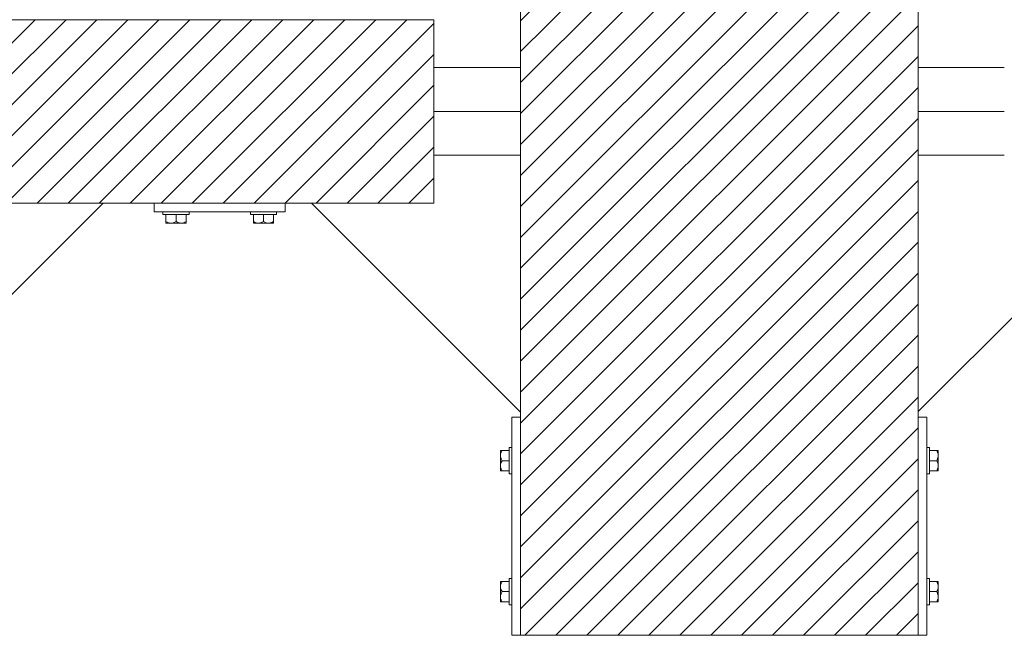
# Model space of a CAD drawing. Header units: millimetres. Extents: x 53746 to 116821, y -810352 to -765802.
# Tile 134 of 256: x 70980 to 72106, y -777202 to -776497. Entities that reach past the tile are written whole.
import ezdxf

# ---------------------------------------------------------------- set-up
doc = ezdxf.new("R2010")
doc.units = ezdxf.units.MM
doc.header["$MEASUREMENT"] = 0
for name, color, linetype, lineweight in [('Main Cradle Rails', 7, 'Continuous', 0), ('Side Cradle Blocks', 7, 'Continuous', 0), ('Side Cradle Hydraulic Arm Support', 7, 'Continuous', 0), ('Side Cradle Stbd', 7, 'Continuous', 0)]:
    doc.layers.add(name, color=color, linetype=linetype, lineweight=lineweight)

# ---------------------------------------------------------------- blocks, each defined once
blk = doc.blocks.new('*U71')
at = {"layer": 'Side Cradle Hydraulic Arm Support', "color": 7, "linetype": 'Continuous', "lineweight": 0, "flags": 128}
blk.add_lwpolyline([(248.5109333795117, 1409.465325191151), (225.01096945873, 1409.465325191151), (225.01096945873, 1109.465325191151), (275.01096945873, 1109.465325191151), (520.0109333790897, 1354.465289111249)], dxfattribs=at)
blk = doc.blocks.new('*U57')
at = {"linetype": 'Continuous', "lineweight": 0}
h = blk.add_hatch(dxfattribs=at)
h.set_pattern_fill('HATCH', color=30, style=0, pattern_type=2)
h.set_pattern_definition([(45, (-13510.954506, 11486.077305), (-17.71895608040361, 17.71895608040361), [])])
h.paths.add_polyline_path([(-13275.35201964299, 11130.74546686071), (-13275.35201082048, 11424.17921985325), (-13275.35200930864, 11474.4623253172), (-13275.35200779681, 11524.74543078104), (-13275.35199897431, 11818.17918377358), (-13275.35199878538, 11824.4623253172), (-13275.35199126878, 12074.4623253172), (-13281.91823827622, 12074.4623253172), (-13381.91823827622, 12074.4623253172), (-13406.64426368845, 12074.4623253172), (-13411.2576560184, 12074.4623253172), (-13418.41824075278, 12074.4623253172), (-13438.41824075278, 12074.4623253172), (-13568.41826516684, 12074.4623253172), (-13588.41826516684, 12074.4623253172), (-13624.35202734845, 12074.4623253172), (-13724.35202734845, 12074.4623253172), (-13730.35206342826, 12074.4623253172), (-13730.35206342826, 11824.4623253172), (-13730.35206342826, 11818.74539470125), (-13730.35206342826, 11524.74543078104), (-13730.35206342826, 11474.4623253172), (-13730.35206342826, 11424.17921985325), (-13730.35206342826, 11130.17925593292), (-13730.35206342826, 11124.4623253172), (-13730.35206342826, 10874.4623253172), (-13724.35202734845, 10874.4623253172), (-13624.35202734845, 10874.4623253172), (-13588.41826516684, 10874.4623253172), (-13568.41826516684, 10874.4623253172), (-13438.41824075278, 10874.4623253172), (-13418.41824075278, 10874.4623253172), (-13411.2576560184, 10874.4623253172), (-13406.64426368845, 10874.4623253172), (-13381.91823827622, 10874.4623253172), (-13281.91823827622, 10874.4623253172), (-13275.35202734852, 10874.4623253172), (-13275.35201983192, 11124.4623253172)])
h = blk.add_hatch(dxfattribs=at)
h.set_pattern_fill('HATCH', color=30, style=0, pattern_type=2)
h.set_pattern_definition([(45, (-14223.345612, 11472.176736), (-17.71895608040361, 17.71895608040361), [])])
h.paths.add_polyline_path([(-14479.49358007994, 11579.4623253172), (-14479.49358007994, 11574.4623253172), (-14479.49358007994, 11474.4623253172), (-14479.49358007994, 11424.4623253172), (-14479.49358007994, 11369.4623253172), (-14449.49358007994, 11369.4623253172), (-14324.49358007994, 11369.4623253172), (-14207.99361616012, 11369.4623253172), (-14149.49358007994, 11369.4623253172), (-13999.49358007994, 11369.4623253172), (-13969.63509673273, 11369.4623253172), (-13829.49358007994, 11369.4623253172), (-13829.49358007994, 11424.17921985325), (-13829.49358007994, 11474.4623253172), (-13829.49358007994, 11524.74543078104), (-13829.49358007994, 11579.4623253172), (-13969.63509673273, 11579.4623253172), (-13999.49358007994, 11579.4623253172), (-14149.49358007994, 11579.4623253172), (-14158.460389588, 11579.4623253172), (-14178.46038958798, 11579.4623253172), (-14188.46038958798, 11579.4623253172), (-14318.46038958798, 11579.4623253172), (-14324.49358007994, 11579.4623253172), (-14449.49358007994, 11579.4623253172)])
at = {"color": 30, "linetype": 'Continuous', "lineweight": 0, "flags": 128}
for points in [[(-13730.35206342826, 11818.74539470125), (-13730.35206342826, 11524.74543078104), (-13730.35206342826, 11474.4623253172), (-13730.35206342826, 11424.17921985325), (-13730.35206342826, 11130.17925593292), (-13730.35206342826, 11124.4623253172), (-13730.35206342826, 10874.4623253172), (-13724.35202734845, 10874.4623253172), (-13624.35202734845, 10874.4623253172), (-13588.41826516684, 10874.4623253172), (-13568.41826516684, 10874.4623253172), (-13438.41824075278, 10874.4623253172), (-13418.41824075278, 10874.4623253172), (-13411.2576560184, 10874.4623253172), (-13406.64426368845, 10874.4623253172), (-13381.91823827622, 10874.4623253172), (-13281.91823827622, 10874.4623253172), (-13275.35202734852, 10874.4623253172), (-13275.35201983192, 11124.4623253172), (-13275.35201964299, 11130.74546686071), (-13275.35201964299, 11130.74546686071), (-13275.35201082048, 11424.17921985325), (-13275.35200930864, 11474.4623253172), (-13275.35200779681, 11524.74543078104), (-13275.35199897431, 11818.17918377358)], [(-14324.49358007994, 11369.4623253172), (-14207.99361616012, 11369.4623253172), (-14149.49358007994, 11369.4623253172), (-13999.49358007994, 11369.4623253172), (-13969.63509673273, 11369.4623253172), (-13829.49358007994, 11369.4623253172), (-13829.49358007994, 11424.17921985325), (-13829.49358007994, 11474.4623253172), (-13829.49358007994, 11524.74543078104), (-13829.49358007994, 11579.4623253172), (-13969.63509673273, 11579.4623253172), (-13999.49358007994, 11579.4623253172), (-14149.49358007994, 11579.4623253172), (-14158.460389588, 11579.4623253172), (-14178.46038958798, 11579.4623253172), (-14188.46038958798, 11579.4623253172), (-14318.46038958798, 11579.4623253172)]]:
    blk.add_lwpolyline(points, dxfattribs=at)
at = {"layer": 'Side Cradle Blocks', "color": 7, "linetype": 'Continuous', "lineweight": 0}
for p, q in [((-13730.35202734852, 10874.4623253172), (-13730.35202734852, 12074.4623253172)), ((-13275.35202734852, 12074.4623253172), (-13275.35202734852, 10874.4623253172)), ((-13829.49358007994, 11579.4623253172), (-14479.49358007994, 11579.4623253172)), ((-13829.49358007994, 11369.4623253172), (-13829.49358007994, 11579.4623253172)), ((-14479.49358007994, 11369.4623253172), (-13829.49358007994, 11369.4623253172)), ((-14149.49358007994, 11359.4623253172), (-14149.49358007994, 11369.4622892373)), ((-13999.49358007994, 11369.4622892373), (-13999.49358007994, 11359.4623253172)), ((-13999.49358007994, 11359.4623253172), (-14149.49358007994, 11359.4623253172)), ((-14136.07666985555, 11348.25423554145), (-14136.07666985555, 11356.4622892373)), ((-14136.07666985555, 11347.24546893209), (-14136.07666985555, 11348.25423554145)), ((-14133.94032114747, 11347.27085111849), (-14136.07666985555, 11348.25423554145)), ((-14135.49463354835, 11346.4626861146), (-14135.38654642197, 11346.46232581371)), ((-14135.38634839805, 11346.46232539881), (-14135.16986796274, 11346.4626861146)), ((-14130.28512496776, 11346.4623253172), (-14133.35112843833, 11346.4623253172)), ((-14133.22774734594, 11346.4626861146), (-14133.35093920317, 11346.46232587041)), ((-14130.28427536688, 11346.46232542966), (-14127.56074738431, 11346.4626861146)), ((-14124.49358007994, 11348.25423554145), (-14126.65162316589, 11347.21245060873)), ((-14118.75332859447, 11356.4623253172), (-14124.49358007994, 11356.4623253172)), ((-14124.49358007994, 11348.25423554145), (-14124.49358007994, 11356.46228460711)), ((-14122.35723137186, 11347.27085111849), (-14124.49358007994, 11348.25423554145)), ((-14118.70203519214, 11346.4623253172), (-14122.4583110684, 11346.4623253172)), ((-14121.42641277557, 11346.4626861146), (-14118.7024629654, 11346.46232537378)), ((-14112.91049030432, 11348.25423554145), (-14115.0685333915, 11347.21245060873)), ((-14112.91049030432, 11346.4623253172), (-14113.60076271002, 11346.4623253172)), ((-14113.49252661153, 11346.4626861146), (-14113.60065211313, 11346.46232568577)), ((-14112.91049030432, 11356.4622892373), (-14112.91049030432, 11348.25423554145)), ((-14112.91049030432, 11346.70312030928), (-14112.91049030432, 11346.4623253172)), ((-14036.07666985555, 11356.4622892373), (-14036.07666985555, 11348.25423554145)), ((-14036.07666985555, 11348.25423554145), (-14033.91862676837, 11347.21245060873)), ((-14036.07666985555, 11346.70312030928), (-14036.07666985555, 11346.4623253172)), ((-14036.07666985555, 11346.4623253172), (-14035.38639744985, 11346.4623253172)), ((-14035.38650804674, 11346.46232568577), (-14035.49463354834, 11346.4626861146)), ((-14030.28512496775, 11346.4623253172), (-14026.52884909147, 11346.4623253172)), ((-14030.28469719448, 11346.46232537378), (-14027.5607473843, 11346.4626861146)), ((-14030.23383156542, 11356.4623253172), (-14024.49358007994, 11356.4623253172)), ((-14026.62992878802, 11347.27085111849), (-14024.49358007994, 11348.25423554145)), ((-14024.49358007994, 11348.25423554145), (-14024.49358007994, 11356.46228460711)), ((-14024.49358007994, 11348.25423554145), (-14022.335536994, 11347.21245060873)), ((-14021.42641277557, 11346.4626861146), (-14018.70288479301, 11346.46232542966)), ((-14018.70203519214, 11346.4623253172), (-14015.63603172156, 11346.4623253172)), ((-14015.63622095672, 11346.46232587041), (-14015.75941281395, 11346.4626861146)), ((-14015.04683901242, 11347.27085111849), (-14012.91049030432, 11348.25423554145)), ((-14013.81729219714, 11346.4626861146), (-14013.60081176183, 11346.46232539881)), ((-14013.49252661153, 11346.4626861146), (-14013.60061373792, 11346.46232581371)), ((-14012.91049030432, 11348.25423554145), (-14012.91049030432, 11356.4622892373)), ((-14012.91049030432, 11347.24546893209), (-14012.91049030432, 11348.25423554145)), ((-13740.35202734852, 10874.4623253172), (-13740.35202734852, 11124.4623253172)), ((-13740.35202734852, 11124.4623253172), (-13730.35206342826, 11124.4623253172)), ((-13265.35202734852, 11124.4623253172), (-13275.35199126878, 11124.4623253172)), ((-13265.35202734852, 10874.4623253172), (-13265.35202734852, 11124.4623253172)), ((-13753.35166655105, 11085.46337878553), (-13753.35202685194, 11085.35529165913)), ((-13753.35202726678, 11085.35509363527), (-13753.35166655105, 11085.13861319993)), ((-13753.35202734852, 11080.25387020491), (-13753.35202734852, 11083.31987367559)), ((-13753.35166655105, 11083.19649258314), (-13753.35202679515, 11083.31968444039)), ((-13753.352027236, 11080.25302060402), (-13753.35166655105, 11077.52949262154)), ((-13751.56011712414, 11074.4623253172), (-13752.60190205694, 11076.62036840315)), ((-13752.56888373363, 11086.04541509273), (-13751.56011712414, 11086.04541509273)), ((-13752.54350154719, 11083.90906638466), (-13751.56011712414, 11086.04541509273)), ((-13751.56011712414, 11086.04541509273), (-13743.35206342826, 11086.04541509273)), ((-13254.1439375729, 11086.04541509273), (-13262.35199126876, 11086.04541509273)), ((-13253.13517096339, 11086.04541509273), (-13254.1439375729, 11086.04541509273)), ((-13253.16055314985, 11083.90906638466), (-13254.1439375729, 11086.04541509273)), ((-13254.1439375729, 11074.4623253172), (-13253.10215264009, 11076.62036840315)), ((-13252.35238814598, 11085.46337878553), (-13252.3520278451, 11085.35529165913)), ((-13252.35238814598, 11085.13861319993), (-13252.35202743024, 11085.35509363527)), ((-13252.35202790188, 11083.31968444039), (-13252.35238814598, 11083.19649258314)), ((-13252.35238814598, 11077.52949262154), (-13252.35202746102, 11080.25302060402)), ((-13252.3520273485, 11080.25387020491), (-13252.3520273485, 11083.31987367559)), ((-13753.35202734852, 11068.67078042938), (-13753.35202734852, 11072.42705630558)), ((-13753.35166655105, 11071.39515801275), (-13753.35202729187, 11068.67120820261)), ((-13751.56011712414, 11062.87923554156), (-13752.60190205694, 11065.03727862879)), ((-13752.54350154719, 11072.32597660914), (-13751.56011712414, 11074.4623253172)), ((-13751.56011712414, 11074.4623253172), (-13743.35206805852, 11074.4623253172)), ((-13743.35202734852, 11068.7220738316), (-13743.35202734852, 11074.4623253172)), ((-13262.3520273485, 11068.7220738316), (-13262.3520273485, 11074.4623253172)), ((-13254.1439375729, 11074.4623253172), (-13262.35198663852, 11074.4623253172)), ((-13253.16055314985, 11072.32597660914), (-13254.1439375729, 11074.4623253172)), ((-13254.1439375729, 11062.87923554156), (-13253.10215264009, 11065.03727862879)), ((-13252.35202740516, 11068.67120820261), (-13252.35238814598, 11071.39515801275)), ((-13252.3520273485, 11068.67078042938), (-13252.3520273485, 11072.42705630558)), ((-13753.35202734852, 11062.87923554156), (-13753.35202734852, 11063.56950794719)), ((-13753.35166655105, 11063.46127184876), (-13753.35202697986, 11063.56939735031)), ((-13753.11123235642, 11062.87923554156), (-13753.35202734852, 11062.87923554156)), ((-13743.35206342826, 11062.87923554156), (-13751.56011712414, 11062.87923554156)), ((-13262.35199126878, 11062.87923554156), (-13254.1439375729, 11062.87923554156)), ((-13252.59282234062, 11062.87923554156), (-13252.3520273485, 11062.87923554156)), ((-13252.35202771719, 11063.56939735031), (-13252.35238814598, 11063.46127184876)), ((-13252.3520273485, 11062.87923554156), (-13252.3520273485, 11063.56950794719)), ((-13753.35202734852, 10936.04541509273), (-13753.35202734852, 10935.3551426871)), ((-13753.11123235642, 10936.04541509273), (-13753.35202734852, 10936.04541509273)), ((-13753.35202697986, 10935.35525328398), (-13753.35166655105, 10935.46337878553)), ((-13753.35202734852, 10930.25387020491), (-13753.35202734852, 10926.49759432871)), ((-13753.35202729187, 10930.25344243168), (-13753.35166655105, 10927.52949262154)), ((-13751.56011712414, 10936.04541509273), (-13752.60190205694, 10933.88737200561)), ((-13743.35206342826, 10936.04541509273), (-13751.56011712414, 10936.04541509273)), ((-13743.35202734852, 10930.20257680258), (-13743.35202734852, 10924.4623253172)), ((-13262.3520273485, 10930.20257680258), (-13262.3520273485, 10924.4623253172)), ((-13262.35199126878, 10936.04541509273), (-13254.1439375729, 10936.04541509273)), ((-13254.1439375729, 10936.04541509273), (-13253.10215264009, 10933.88737200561)), ((-13252.59282234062, 10936.04541509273), (-13252.3520273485, 10936.04541509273)), ((-13252.35238814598, 10935.46337878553), (-13252.35202771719, 10935.35525328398)), ((-13252.35238814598, 10927.52949262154), (-13252.35202740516, 10930.25344243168)), ((-13252.3520273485, 10936.04541509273), (-13252.3520273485, 10935.3551426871)), ((-13252.3520273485, 10930.25387020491), (-13252.3520273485, 10926.49759432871)), ((-13753.35166655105, 10921.39515801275), (-13753.352027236, 10918.67163003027)), ((-13753.35202734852, 10918.67078042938), (-13753.35202734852, 10915.60477695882)), ((-13751.56011712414, 10924.4623253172), (-13752.60190205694, 10922.30428223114)), ((-13752.54350154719, 10926.59867402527), (-13751.56011712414, 10924.4623253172)), ((-13751.56011712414, 10924.4623253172), (-13743.35206805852, 10924.4623253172)), ((-13254.1439375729, 10924.4623253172), (-13262.35198663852, 10924.4623253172)), ((-13253.16055314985, 10926.59867402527), (-13254.1439375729, 10924.4623253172)), ((-13254.1439375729, 10924.4623253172), (-13253.10215264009, 10922.30428223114)), ((-13252.35202746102, 10918.67163003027), (-13252.35238814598, 10921.39515801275)), ((-13252.3520273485, 10918.67078042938), (-13252.3520273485, 10915.60477695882)), ((-13753.35202679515, 10915.6049661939), (-13753.35166655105, 10915.72815805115)), ((-13753.35166655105, 10913.78603743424), (-13753.35202726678, 10913.56955699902)), ((-13753.35166655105, 10913.46127184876), (-13753.35202685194, 10913.56935897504)), ((-13752.56888373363, 10912.87923554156), (-13751.56011712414, 10912.87923554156)), ((-13752.54350154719, 10915.01558424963), (-13751.56011712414, 10912.87923554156)), ((-13751.56011712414, 10912.87923554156), (-13743.35206342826, 10912.87923554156)), ((-13254.1439375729, 10912.87923554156), (-13262.35199126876, 10912.87923554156)), ((-13253.16055314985, 10915.01558424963), (-13254.1439375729, 10912.87923554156)), ((-13253.13517096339, 10912.87923554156), (-13254.1439375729, 10912.87923554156)), ((-13252.35238814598, 10915.72815805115), (-13252.35202790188, 10915.6049661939)), ((-13252.35202743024, 10913.56955699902), (-13252.35238814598, 10913.78603743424)), ((-13252.35238814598, 10913.46127184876), (-13252.3520278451, 10913.56935897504)), ((-13730.35206342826, 10874.4623253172), (-13740.35202734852, 10874.4623253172)), ((-13275.35202734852, 10874.4623253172), (-13730.35202734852, 10874.4623253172)), ((-13275.35199126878, 10874.4623253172), (-13265.35202734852, 10874.4623253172))]:
    blk.add_line(p, q, dxfattribs=at)
at = {"layer": 'Side Cradle Blocks', "color": 7, "linetype": 'Continuous', "lineweight": 0, "flags": 128}
for points in [[(-14124.49358007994, 11356.4623253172), (-14130.23383156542, 11356.4623253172), (-14135.10018179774, 11356.4623253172), (-14138.35177306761, 11356.4623253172), (-14139.49358007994, 11356.4623253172), (-14139.49358007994, 11359.4622892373)], [(-14109.49358007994, 11359.4622892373), (-14109.49358007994, 11356.4623253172), (-14110.63538709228, 11356.4623253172), (-14113.88697836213, 11356.4623253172), (-14118.75332859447, 11356.4623253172)], [(-14030.23383156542, 11356.4623253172), (-14035.10018179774, 11356.4623253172), (-14038.35177306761, 11356.4623253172), (-14039.49358007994, 11356.4623253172), (-14039.49358007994, 11359.4622892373)], [(-14009.49358007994, 11359.4622892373), (-14009.49358007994, 11356.4623253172), (-14010.63538709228, 11356.4623253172), (-14013.88697836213, 11356.4623253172), (-14018.75332859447, 11356.4623253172), (-14024.49358007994, 11356.4623253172)], [(-14136.07666985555, 11347.24546893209), (-14136.07666985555, 11347.2092569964), (-14136.07666985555, 11346.637078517), (-14136.07666985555, 11346.4623253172), (-14135.38639744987, 11346.4623253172), (-14133.35112843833, 11346.4623253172)], [(-14133.94032114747, 11347.27085111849), (-14133.28491553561, 11346.96916082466), (-14132.24306164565, 11346.68090167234), (-14130.28512496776, 11346.4623253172), (-14129.54329871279, 11346.49395509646), (-14128.8088627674, 11346.58708627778), (-14126.79359623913, 11347.14391378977), (-14126.65162316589, 11347.21245060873)], [(-14130.28512496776, 11346.4623253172), (-14126.52884909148, 11346.4623253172), (-14122.4583110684, 11346.4623253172)], [(-14122.35723137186, 11347.27085111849), (-14121.70182575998, 11346.96916082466), (-14120.65997187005, 11346.68090167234), (-14118.70203519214, 11346.4623253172), (-14117.96020893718, 11346.49395509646), (-14117.22577299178, 11346.58708627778), (-14115.21050646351, 11347.14391378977), (-14115.0685333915, 11347.21245060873)], [(-14118.70239188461, 11346.46232536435), (-14118.70203519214, 11346.4623253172), (-14115.63603172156, 11346.4623253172), (-14113.60076271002, 11346.4623253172)], [(-14112.91049030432, 11346.70312030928), (-14112.91049030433, 11347.20713665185), (-14112.91049030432, 11347.24546893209), (-14112.91049030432, 11348.25423554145)], [(-14036.07666985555, 11348.25423554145), (-14036.07666985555, 11347.24546893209), (-14036.07666985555, 11347.20713665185), (-14036.07666985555, 11346.70312030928)], [(-14035.38639744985, 11346.4623253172), (-14033.35112843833, 11346.4623253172), (-14030.28512496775, 11346.4623253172), (-14030.28476827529, 11346.46232536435)], [(-14033.91862676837, 11347.21245060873), (-14033.77665369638, 11347.14391378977), (-14031.76138716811, 11346.58708627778), (-14031.02695122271, 11346.49395509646), (-14030.28512496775, 11346.4623253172), (-14028.32718828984, 11346.68090167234), (-14027.28533439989, 11346.96916082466), (-14026.62992878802, 11347.27085111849)], [(-14026.52884909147, 11346.4623253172), (-14022.4583110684, 11346.4623253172), (-14018.70203519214, 11346.4623253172)], [(-14022.335536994, 11347.21245060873), (-14022.19356392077, 11347.14391378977), (-14020.17829739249, 11346.58708627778), (-14019.4438614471, 11346.49395509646), (-14018.70203519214, 11346.4623253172), (-14016.74409851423, 11346.68090167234), (-14015.70224462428, 11346.96916082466), (-14015.04683901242, 11347.27085111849)], [(-14015.63603172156, 11346.4623253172), (-14013.60076271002, 11346.4623253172), (-14012.91049030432, 11346.4623253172), (-14012.91049030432, 11346.637078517), (-14012.91049030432, 11347.2092569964), (-14012.91049030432, 11347.24546893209)], [(-13743.35202734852, 11074.4623253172), (-13743.35202734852, 11080.20257680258), (-13743.35202734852, 11085.06892703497), (-13743.35202734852, 11088.32051830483), (-13743.35202734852, 11089.4623253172), (-13740.35206342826, 11089.4623253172)], [(-13265.35199126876, 11089.4623253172), (-13262.3520273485, 11089.4623253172), (-13262.3520273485, 11088.32051830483), (-13262.3520273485, 11085.06892703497), (-13262.3520273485, 11080.20257680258), (-13262.3520273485, 11074.4623253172)], [(-13752.56888373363, 11086.04541509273), (-13752.60509566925, 11086.04541509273), (-13753.17727414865, 11086.04541509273), (-13753.35202734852, 11086.04541509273), (-13753.35202734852, 11085.3551426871), (-13753.35202734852, 11083.31987367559)], [(-13752.54350154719, 11083.90906638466), (-13752.84519184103, 11083.25366077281), (-13753.13345099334, 11082.21180688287), (-13753.35202734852, 11080.25387020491), (-13753.32039756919, 11079.51204395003), (-13753.2272663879, 11078.77760800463), (-13752.67043887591, 11076.76234147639), (-13752.60190205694, 11076.62036840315)], [(-13753.35202734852, 11080.25387020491), (-13753.35202734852, 11076.49759432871), (-13753.35202734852, 11072.42705630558)], [(-13253.10215264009, 11076.62036840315), (-13253.03361582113, 11076.76234147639), (-13252.47678830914, 11078.77760800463), (-13252.38365712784, 11079.51204395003), (-13252.3520273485, 11080.25387020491), (-13252.5706037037, 11082.21180688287), (-13252.85886285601, 11083.25366077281), (-13253.16055314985, 11083.90906638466)], [(-13252.3520273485, 11083.31987367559), (-13252.3520273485, 11085.3551426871), (-13252.3520273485, 11086.04541509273), (-13252.52678054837, 11086.04541509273), (-13253.09895902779, 11086.04541509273), (-13253.13517096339, 11086.04541509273)], [(-13252.3520273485, 11072.42705630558), (-13252.3520273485, 11076.49759432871), (-13252.3520273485, 11080.25387020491)], [(-13752.54350154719, 11072.32597660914), (-13752.84519184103, 11071.67057099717), (-13753.13345099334, 11070.62871710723), (-13753.35202734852, 11068.67078042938), (-13753.32039756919, 11067.92895417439), (-13753.2272663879, 11067.19451822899), (-13752.67043887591, 11065.17925170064), (-13752.60190205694, 11065.03727862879)], [(-13753.35202730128, 11068.67113712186), (-13753.35202734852, 11068.67078042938), (-13753.35202734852, 11065.60477695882), (-13753.35202734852, 11063.56950794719)], [(-13740.35206342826, 11059.4623253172), (-13743.35202734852, 11059.4623253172), (-13743.35202734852, 11060.60413232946), (-13743.35202734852, 11063.85572359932), (-13743.35202734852, 11068.7220738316)], [(-13262.3520273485, 11068.7220738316), (-13262.3520273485, 11063.85572359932), (-13262.3520273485, 11060.60413232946), (-13262.3520273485, 11059.4623253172), (-13265.35199126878, 11059.4623253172)], [(-13253.10215264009, 11065.03727862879), (-13253.03361582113, 11065.17925170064), (-13252.47678830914, 11067.19451822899), (-13252.38365712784, 11067.92895417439), (-13252.3520273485, 11068.67078042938), (-13252.5706037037, 11070.62871710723), (-13252.85886285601, 11071.67057099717), (-13253.16055314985, 11072.32597660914)], [(-13252.3520273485, 11063.56950794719), (-13252.3520273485, 11065.60477695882), (-13252.3520273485, 11068.67078042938), (-13252.35202739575, 11068.67113712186)], [(-13753.11123235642, 11062.87923554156), (-13752.60721601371, 11062.87923554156), (-13752.56888373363, 11062.87923554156), (-13751.56011712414, 11062.87923554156)], [(-13254.1439375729, 11062.87923554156), (-13253.13517096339, 11062.87923554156), (-13253.09683868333, 11062.87923554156), (-13252.59282234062, 11062.87923554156)], [(-13753.35202734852, 10935.3551426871), (-13753.35202734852, 10933.31987367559), (-13753.35202734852, 10930.25387020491), (-13753.35202730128, 10930.25351351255)], [(-13752.60190205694, 10933.88737200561), (-13752.67043887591, 10933.74539893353), (-13753.2272663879, 10931.7301324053), (-13753.32039756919, 10930.9956964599), (-13753.35202734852, 10930.25387020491), (-13753.13345099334, 10928.29593352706), (-13752.84519184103, 10927.254079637), (-13752.54350154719, 10926.59867402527)], [(-13751.56011712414, 10936.04541509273), (-13752.56888373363, 10936.04541509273), (-13752.60721601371, 10936.04541509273), (-13753.11123235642, 10936.04541509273)], [(-13743.35202734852, 10930.20257680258), (-13743.35202734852, 10935.06892703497), (-13743.35202734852, 10938.32051830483), (-13743.35202734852, 10939.4623253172), (-13740.35206342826, 10939.4623253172)], [(-13265.35199126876, 10939.4623253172), (-13262.3520273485, 10939.4623253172), (-13262.3520273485, 10938.32051830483), (-13262.3520273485, 10935.06892703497), (-13262.3520273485, 10930.20257680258)], [(-13252.59282234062, 10936.04541509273), (-13253.09683868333, 10936.04541509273), (-13253.13517096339, 10936.04541509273), (-13254.1439375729, 10936.04541509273)], [(-13253.16055314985, 10926.59867402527), (-13252.85886285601, 10927.254079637), (-13252.5706037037, 10928.29593352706), (-13252.3520273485, 10930.25387020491), (-13252.38365712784, 10930.9956964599), (-13252.47678830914, 10931.7301324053), (-13253.03361582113, 10933.74539893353), (-13253.10215264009, 10933.88737200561)], [(-13252.35202739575, 10930.25351351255), (-13252.3520273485, 10930.25387020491), (-13252.3520273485, 10933.31987367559), (-13252.3520273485, 10935.3551426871)], [(-13753.35202734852, 10926.49759432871), (-13753.35202734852, 10922.42705630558), (-13753.35202734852, 10918.67078042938)], [(-13752.60190205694, 10922.30428223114), (-13752.67043887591, 10922.16230915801), (-13753.2272663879, 10920.14704262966), (-13753.32039756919, 10919.41260668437), (-13753.35202734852, 10918.67078042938), (-13753.13345099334, 10916.71284375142), (-13752.84519184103, 10915.67098986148), (-13752.54350154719, 10915.01558424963)], [(-13740.35206342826, 10909.4623253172), (-13743.35202734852, 10909.4623253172), (-13743.35202734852, 10910.60413232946), (-13743.35202734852, 10913.85572359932), (-13743.35202734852, 10918.7220738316), (-13743.35202734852, 10924.4623253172)], [(-13262.3520273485, 10924.4623253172), (-13262.3520273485, 10918.7220738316), (-13262.3520273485, 10913.85572359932), (-13262.3520273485, 10910.60413232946), (-13262.3520273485, 10909.4623253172), (-13265.35199126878, 10909.4623253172)], [(-13253.16055314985, 10915.01558424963), (-13252.85886285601, 10915.67098986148), (-13252.5706037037, 10916.71284375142), (-13252.3520273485, 10918.67078042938), (-13252.38365712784, 10919.41260668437), (-13252.47678830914, 10920.14704262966), (-13253.03361582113, 10922.16230915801), (-13253.10215264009, 10922.30428223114)], [(-13252.3520273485, 10918.67078042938), (-13252.3520273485, 10922.42705630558), (-13252.3520273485, 10926.49759432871)], [(-13753.35202734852, 10915.60477695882), (-13753.35202734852, 10913.56950794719), (-13753.35202734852, 10912.87923554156), (-13753.17727414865, 10912.87923554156), (-13752.60509566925, 10912.87923554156), (-13752.56888373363, 10912.87923554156)], [(-13253.13517096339, 10912.87923554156), (-13253.09895902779, 10912.87923554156), (-13252.52678054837, 10912.87923554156), (-13252.3520273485, 10912.87923554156), (-13252.3520273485, 10913.56950794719), (-13252.3520273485, 10915.60477695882)]]:
    blk.add_lwpolyline(points, dxfattribs=at)
at = {"layer": 'Side Cradle Stbd', "color": 7, "linetype": 'Continuous', "lineweight": 0}
for p, q in [((-13829.4935440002, 11524.74543078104), (-13730.35206342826, 11524.74543078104)), ((-13176.77672162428, 11524.74543078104), (-13275.35199126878, 11524.74543078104)), ((-13730.35206342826, 11474.4623253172), (-13829.4935440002, 11474.4623253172)), ((-13275.35199126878, 11474.4623253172), (-13176.77672162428, 11474.4623253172)), ((-13829.4935440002, 11424.17921985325), (-13730.35206342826, 11424.17921985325)), ((-13176.77672162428, 11424.17921985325), (-13275.35199126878, 11424.17921985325)), ((-13730.35206342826, 11130.17925593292), (-13969.63509673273, 11369.4622892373)), ((-13275.35199126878, 11130.74546686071), (-13036.63516889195, 11369.4622892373))]:
    blk.add_line(p, q, dxfattribs=at)
blk.add_blockref('*U71', (-14728.00454953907, 10014.99700012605), dxfattribs=at)

msp = doc.modelspace()

# ---------------------------------------------------------------- block references
at = {"layer": 'Main Cradle Rails', "color": 7, "linetype": 'Continuous', "lineweight": 0}
msp.add_blockref('*U57', (85283.05, -788076.9500000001), dxfattribs=at)

doc.saveas('drawing.dxf')
